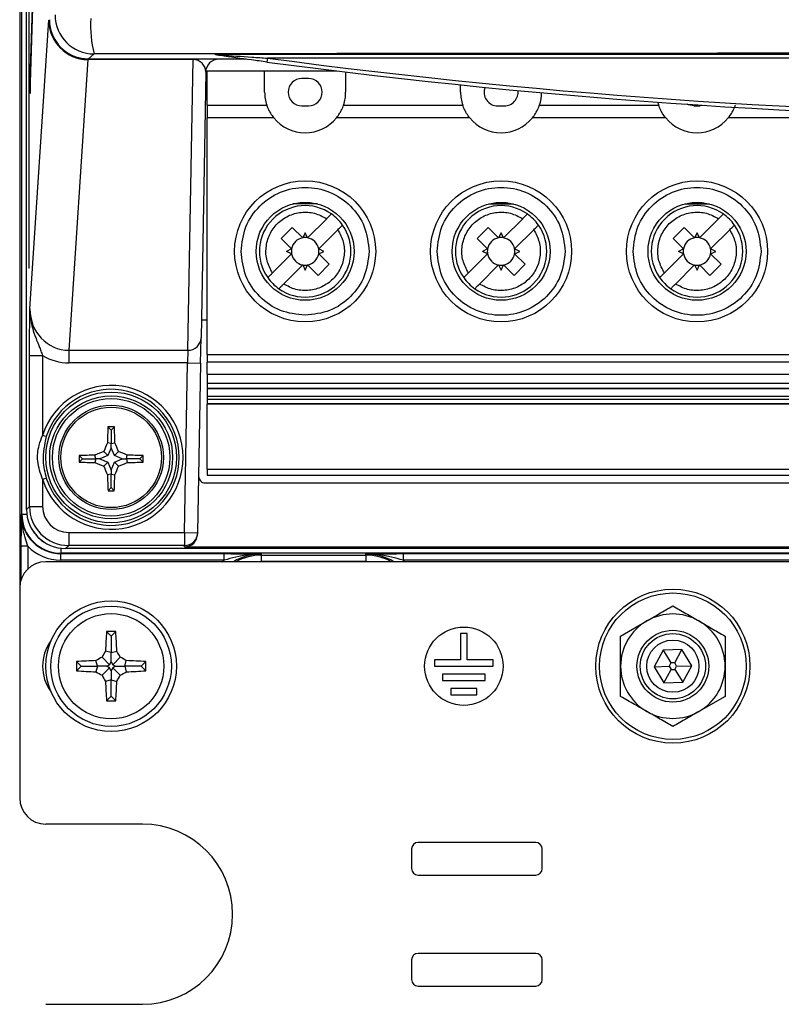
# Paper-space layout 'Blatt3' of a CAD drawing. Header units: millimetres. Extents: x 5 to 418, y 2 to 292.
# Tile 4 of 48: x 67 to 86, y 115 to 140. Entities that reach past the tile are written whole.
import ezdxf

# ---------------------------------------------------------------- set-up
doc = ezdxf.new("R2010")
doc.units = ezdxf.units.MM

psp = doc.layouts.new('Blatt3')

# ---------------------------------------------------------------- linework, layer by layer
at = {"color": 7, "linetype": 'Continuous', "lineweight": 25}
for p, q in [((66.9266, 127.5375), (66.9266, 233.1548)), ((67.0439, 127.6605), (67.0439, 232.9825)), ((67.1053, 227.1548), (67.1053, 133.8215)), ((67.1131, 133.8215), (67.1131, 227.1548)), ((66.8713, 155.8215), (66.8713, 125.6548)), ((67.5643, 152.6344), (67.1327, 138.6548)), ((67.1366, 138.2795), (67.5681, 152.2591)), ((67.1329, 132.7763), (67.6134, 140.1548)), ((67.6134, 140.1548), (67.6281, 140.1548)), ((68.773, 139.2878), (68.6279, 139.1636)), ((68.6102, 139.143), (68.1269, 131.722)), ((68.6602, 139.1548), (68.6165, 139.1548)), ((68.6165, 139.143), (68.6165, 139.1548)), ((71.2948, 139.143), (68.6165, 139.143)), ((68.6279, 139.1636), (72.5845, 139.1636)), ((68.6602, 139.1636), (68.6602, 139.1548)), ((71.6228, 139.1548), (68.6602, 139.1548)), ((71.1653, 131.722), (71.2948, 139.143)), ((71.2948, 139.143), (71.2948, 139.1548)), ((72.6484, 139.1548), (71.6228, 139.1548)), ((71.8713, 139.2817), (118.538, 139.2817)), ((71.8713, 139.2726), (71.8713, 139.2817)), ((73.1946, 139.1817), (73.1814, 139.0826)), ((117.2147, 139.1817), (73.1946, 139.1817)), ((71.6171, 138.8273), (71.4986, 132.0377)), ((71.6546, 138.8548), (73.1213, 138.8548)), ((71.6546, 137.9835), (71.6546, 138.8548)), ((73.1213, 138.3115), (73.1213, 138.8548)), ((73.1213, 138.8548), (74.9635, 138.8548)), ((75.188, 138.8275), (75.188, 138.3115)), ((67.1327, 138.6548), (67.1366, 138.2795)), ((67.1477, 138.6395), (67.1327, 138.6548)), ((74.238, 138.6615), (74.0713, 138.6615)), ((78.1213, 138.3115), (78.1213, 138.499)), ((71.6546, 137.9835), (73.1747, 137.9835)), ((71.6546, 137.9835), (71.6546, 137.6553)), ((74.0713, 137.9615), (74.238, 137.9615)), ((75.1345, 137.9835), (78.1747, 137.9835)), ((79.0713, 137.9615), (79.238, 137.9615)), ((80.1345, 137.9835), (83.1747, 137.9835)), ((84.0713, 137.9615), (84.238, 137.9615)), ((84.3371, 137.9758), (84.238, 137.9615)), ((71.6546, 131.6122), (71.6546, 137.6553)), ((73.3564, 137.6553), (71.6546, 137.6553)), ((78.3564, 137.6553), (74.9529, 137.6553)), ((83.3564, 137.6553), (79.9529, 137.6553)), ((86.6546, 137.6553), (84.9529, 137.6553)), ((74.4698, 135.4578), (73.8395, 135.4578)), ((78.8395, 135.4578), (79.4698, 135.4578)), ((83.8395, 135.4578), (84.4698, 135.4578)), ((74.2172, 134.5936), (74.706, 135.0824)), ((79.2172, 134.5936), (79.706, 135.0824)), ((84.2172, 134.5936), (84.706, 135.0824)), ((73.5418, 134.5781), (73.8246, 134.861)), ((73.8246, 134.861), (74.092, 134.5936)), ((74.9889, 134.7995), (74.5001, 134.3108)), ((78.5418, 134.5781), (78.8246, 134.861)), ((78.8246, 134.861), (79.092, 134.5936)), ((79.9889, 134.7995), (79.5001, 134.3108)), ((83.5418, 134.5781), (83.8246, 134.861)), ((83.8246, 134.861), (84.092, 134.5936)), ((84.9889, 134.7995), (84.5001, 134.3108)), ((73.8092, 134.3108), (73.5418, 134.5781)), ((74.1546, 134.7247), (74.092, 134.5936)), ((74.2172, 134.5936), (74.1546, 134.7247)), ((78.8092, 134.3108), (78.5418, 134.5781)), ((79.1546, 134.7247), (79.092, 134.5936)), ((79.2172, 134.5936), (79.1546, 134.7247)), ((83.8092, 134.3108), (83.5418, 134.5781)), ((84.1546, 134.7247), (84.092, 134.5936)), ((84.2172, 134.5936), (84.1546, 134.7247)), ((73.8092, 134.3108), (73.678, 134.2481)), ((74.6312, 134.2481), (74.5001, 134.3108)), ((78.8092, 134.3108), (78.678, 134.2481)), ((79.6312, 134.2481), (79.5001, 134.3108)), ((83.8092, 134.3108), (83.678, 134.2481)), ((84.6312, 134.2481), (84.5001, 134.3108)), ((73.8092, 134.1855), (73.3204, 133.6967)), ((73.8092, 134.1855), (73.678, 134.2481)), ((74.5001, 134.1855), (74.6312, 134.2481)), ((74.5001, 134.1855), (74.7675, 133.9182)), ((78.8092, 134.1855), (78.3204, 133.6967)), ((78.8092, 134.1855), (78.678, 134.2481)), ((79.5001, 134.1855), (79.6312, 134.2481)), ((79.5001, 134.1855), (79.7675, 133.9182)), ((83.8092, 134.1855), (83.3204, 133.6967)), ((83.8092, 134.1855), (83.678, 134.2481)), ((84.5001, 134.1855), (84.6312, 134.2481)), ((84.5001, 134.1855), (84.7675, 133.9182)), ((67.1131, 133.8215), (67.1053, 133.8215)), ((74.092, 133.9027), (73.6032, 133.4139)), ((74.092, 133.9027), (74.1546, 133.7716)), ((74.1546, 133.7716), (74.2172, 133.9027)), ((74.4846, 133.6353), (74.2172, 133.9027)), ((74.7675, 133.9182), (74.4846, 133.6353)), ((79.092, 133.9027), (78.6032, 133.4139)), ((79.092, 133.9027), (79.1546, 133.7716)), ((79.1546, 133.7716), (79.2172, 133.9027)), ((79.4846, 133.6353), (79.2172, 133.9027)), ((79.7675, 133.9182), (79.4846, 133.6353)), ((84.092, 133.9027), (83.6032, 133.4139)), ((84.092, 133.9027), (84.1546, 133.7716)), ((84.1546, 133.7716), (84.2172, 133.9027)), ((84.4846, 133.6353), (84.2172, 133.9027)), ((84.7675, 133.9182), (84.4846, 133.6353)), ((71.6546, 132.4882), (71.5064, 132.4882)), ((71.4874, 131.3946), (71.4986, 132.0377)), ((67.1213, 127.7362), (67.1213, 131.5896)), ((67.1213, 131.5896), (67.4545, 131.5896)), ((67.4545, 131.5896), (67.4545, 129.5487)), ((68.1269, 131.722), (71.1653, 131.722)), ((68.1269, 131.722), (68.1269, 131.4005)), ((71.1653, 131.722), (71.1541, 131.4005)), ((71.6546, 131.6122), (86.6546, 131.6122)), ((71.6546, 131.6122), (71.6546, 131.4153)), ((71.1541, 131.4005), (68.1269, 131.4005)), ((71.0785, 127.0697), (71.1541, 131.4005)), ((71.1541, 131.4005), (71.4874, 131.3946)), ((71.4874, 131.3946), (71.4118, 127.0638)), ((86.6546, 131.4153), (71.6546, 131.4153)), ((71.6546, 131.1101), (71.6546, 131.4153)), ((71.6546, 131.1101), (86.6546, 131.1101)), ((71.6546, 131.1101), (71.6546, 130.8845)), ((71.6546, 130.8845), (86.6546, 130.8845)), ((71.6546, 130.7533), (86.6546, 130.7533)), ((71.6546, 130.7533), (71.6546, 130.7364)), ((86.6546, 130.7364), (71.6546, 130.7364)), ((71.6546, 130.7364), (71.6546, 130.5425)), ((86.6546, 130.5425), (71.6546, 130.5425)), ((71.6546, 130.4754), (86.6546, 130.4754)), ((71.6546, 130.4754), (71.6546, 130.3653)), ((71.6546, 130.3653), (86.6546, 130.3653)), ((71.6546, 130.3653), (71.6546, 130.3536)), ((71.6546, 130.3536), (86.6546, 130.3536)), ((71.6546, 130.3536), (71.6546, 130.3504)), ((86.6546, 130.3504), (71.6546, 130.3504)), ((71.6546, 130.3504), (71.6546, 130.3428)), ((86.6546, 130.3428), (71.6546, 130.3428)), ((71.6546, 128.6903), (71.6546, 130.3428)), ((69.2046, 129.6829), (69.1217, 129.7658)), ((69.2046, 129.6829), (69.2876, 129.7658)), ((67.5498, 129.5182), (67.4545, 129.5487)), ((69.2046, 129.6829), (69.2046, 129.3436)), ((69.2046, 129.3436), (69.1092, 129.362)), ((69.2046, 129.2348), (69.1229, 129.0313)), ((69.2046, 129.3436), (69.3001, 129.362)), ((69.2046, 129.2348), (69.2046, 129.3436)), ((69.2863, 129.0313), (69.2046, 129.2348)), ((68.4713, 128.9496), (68.3899, 129.031)), ((68.8107, 128.9496), (68.7923, 129.0444)), ((69.1229, 129.0313), (68.9194, 128.9496)), ((69.1229, 129.0313), (69.0165, 129.1377)), ((69.2863, 129.0313), (69.3928, 129.1377)), ((69.4898, 128.9496), (69.2863, 129.0313)), ((69.5986, 128.9496), (69.6169, 129.0444)), ((69.938, 128.9496), (70.0194, 129.031)), ((68.4713, 128.9496), (68.3902, 128.8685)), ((68.4713, 128.9496), (68.8107, 128.9496)), ((68.8107, 128.9496), (68.7924, 128.8552)), ((68.9194, 128.9496), (68.8107, 128.9496)), ((68.9194, 128.9496), (69.1229, 128.8679)), ((69.1229, 128.8679), (69.0171, 128.762)), ((69.1229, 128.8679), (69.2046, 128.6644)), ((69.2046, 128.6644), (69.2863, 128.8679)), ((69.2863, 128.8679), (69.4898, 128.9496)), ((69.2863, 128.8679), (69.3922, 128.762)), ((69.4898, 128.9496), (69.5986, 128.9496)), ((69.5986, 128.9496), (69.6169, 128.8552)), ((69.938, 128.9496), (69.5986, 128.9496)), ((69.938, 128.9496), (70.0191, 128.8685)), ((69.2046, 128.5556), (69.1108, 128.5375)), ((69.2046, 128.6644), (69.2046, 128.5556)), ((69.2046, 128.5556), (69.2984, 128.5375)), ((69.2046, 128.2163), (69.2046, 128.5556)), ((71.6546, 128.6903), (86.6546, 128.6903)), ((71.6546, 128.6903), (71.6546, 128.5215)), ((86.6546, 128.5215), (71.6546, 128.5215)), ((67.4545, 128.4276), (67.5498, 128.4581)), ((67.4545, 128.4276), (67.4545, 127.7362)), ((71.6035, 128.336), (118.8057, 128.336)), ((69.2046, 128.2163), (69.125, 128.1366)), ((69.2046, 128.2163), (69.2842, 128.1366)), ((67.0439, 127.6605), (67.1213, 127.7362)), ((67.1213, 127.7362), (67.4545, 127.7362)), ((66.9178, 127.5287), (66.9266, 127.5375)), ((66.9266, 127.5375), (67.0515, 127.5375)), ((68.1211, 127.0697), (68.1211, 126.7364)), ((68.1211, 127.0697), (71.0785, 127.0697)), ((71.0785, 127.0697), (71.0785, 126.7364)), ((71.0785, 127.0697), (71.4118, 127.0638)), ((71.4118, 127.0638), (71.4112, 127.0289)), ((67.0787, 126.7181), (66.9121, 126.7181)), ((66.9121, 125.8844), (66.9121, 126.7181)), ((67.0787, 126.7181), (67.0787, 126.1381)), ((68.1211, 126.7364), (68.0438, 126.6606)), ((71.0785, 126.7364), (68.1211, 126.7364)), ((71.0779, 126.7014), (71.0785, 126.7364)), ((67.9265, 126.5377), (67.9176, 126.5288)), ((67.9176, 126.5288), (72.0902, 126.5288)), ((67.9176, 126.3622), (67.9176, 126.5288)), ((67.9265, 126.5377), (67.9265, 126.6675)), ((92.275, 126.5377), (67.9265, 126.5377)), ((122.3655, 126.6606), (68.0438, 126.6606)), ((71.0779, 126.7014), (119.3314, 126.7014)), ((72.0902, 126.3622), (72.0902, 126.5288)), ((73.038, 126.491), (73.038, 126.5231)), ((73.038, 126.491), (75.7046, 126.491)), ((73.038, 126.3244), (73.038, 126.491)), ((75.7046, 126.491), (75.7046, 126.5231)), ((75.7046, 126.491), (75.7046, 126.3244)), ((76.6524, 126.5288), (92.3015, 126.5288)), ((76.6524, 126.5288), (76.6524, 126.3622)), ((122.8713, 126.3215), (67.538, 126.3215)), ((72.0902, 126.3622), (67.9176, 126.3622)), ((72.0405, 126.3215), (72.0902, 126.3622)), ((73.038, 126.3244), (72.9559, 126.3215)), ((75.7046, 126.3244), (73.038, 126.3244)), ((75.7867, 126.3215), (75.7046, 126.3244)), ((92.3187, 126.3622), (76.6524, 126.3622)), ((76.6524, 126.3622), (76.7021, 126.3215)), ((66.8713, 125.6548), (66.8713, 120.2881)), ((82.2046, 124.4246), (82.8713, 124.8095)), ((69.2046, 124.4215), (69.0872, 124.5389)), ((69.2046, 124.4215), (69.3221, 124.5389)), ((78.1213, 124.4881), (78.1213, 123.8215)), ((78.288, 124.4881), (78.1213, 124.4881)), ((78.288, 123.8215), (78.288, 124.4881)), ((69.2046, 124.4215), (69.2046, 124.0044)), ((69.2046, 124.0044), (69.0615, 124.0418)), ((69.2046, 124.0044), (69.3478, 124.0418)), ((69.2046, 123.763), (69.2046, 124.0044)), ((83.2871, 124.0653), (83.057, 123.6428)), ((83.768, 124.0774), (83.2871, 124.0653)), ((83.2871, 124.0653), (83.4878, 123.7369)), ((83.584, 123.7393), (83.768, 124.0774)), ((84.0189, 123.6668), (83.768, 124.0774)), ((68.438, 123.6548), (68.3205, 123.7723)), ((68.855, 123.6548), (68.8177, 123.7979)), ((69.1658, 123.6937), (68.9721, 123.8873)), ((69.1658, 123.6937), (69.2046, 123.763)), ((69.2046, 123.763), (69.2435, 123.6937)), ((69.2435, 123.6937), (69.4371, 123.8873)), ((69.5542, 123.6548), (69.5916, 123.7979)), ((69.9713, 123.6548), (70.0887, 123.7723)), ((78.1213, 123.8215), (77.4546, 123.8215)), ((77.4546, 123.8215), (77.4546, 123.6548)), ((78.9546, 123.8215), (78.288, 123.8215)), ((78.9546, 123.6548), (78.9546, 123.8215)), ((83.4878, 123.7369), (83.4418, 123.6524)), ((83.584, 123.7393), (83.4878, 123.7369)), ((83.6342, 123.6572), (83.584, 123.7393)), ((68.438, 123.6548), (68.3205, 123.5374)), ((68.438, 123.6548), (68.855, 123.6548)), ((68.855, 123.6548), (68.8177, 123.5117)), ((69.0964, 123.6548), (68.855, 123.6548)), ((69.1658, 123.616), (68.9721, 123.4223)), ((69.0964, 123.6548), (69.1658, 123.6937)), ((69.1658, 123.616), (69.0964, 123.6548)), ((69.2046, 123.5466), (69.1658, 123.616)), ((69.2435, 123.616), (69.2046, 123.5466)), ((69.2046, 123.5466), (69.2046, 123.3052)), ((69.2435, 123.6937), (69.3128, 123.6548)), ((69.3128, 123.6548), (69.2435, 123.616)), ((69.2435, 123.616), (69.4371, 123.4223)), ((69.3128, 123.6548), (69.5542, 123.6548)), ((69.5542, 123.6548), (69.5916, 123.5117)), ((69.9713, 123.6548), (69.5542, 123.6548)), ((69.9713, 123.6548), (70.0887, 123.5374)), ((77.4546, 123.6548), (78.9546, 123.6548)), ((77.663, 123.4548), (77.663, 123.2881)), ((78.7463, 123.4548), (77.663, 123.4548)), ((78.7463, 123.2881), (78.7463, 123.4548)), ((83.057, 123.6428), (83.4418, 123.6524)), ((83.057, 123.6428), (83.3079, 123.2323)), ((83.3079, 123.2323), (83.4919, 123.5703)), ((83.4418, 123.6524), (83.4919, 123.5703)), ((83.4919, 123.5703), (83.5881, 123.5727)), ((83.5881, 123.5727), (83.6342, 123.6572)), ((83.5881, 123.5727), (83.7889, 123.2443)), ((83.6342, 123.6572), (84.0189, 123.6668)), ((83.7889, 123.2443), (84.0189, 123.6668)), ((69.2046, 123.3052), (69.0615, 123.2679)), ((69.2046, 123.3052), (69.3478, 123.2679)), ((69.2046, 122.8881), (69.2046, 123.3052)), ((77.663, 123.2881), (78.7463, 123.2881)), ((83.3079, 123.2323), (83.7889, 123.2443)), ((77.8713, 123.0881), (77.8713, 122.9215)), ((78.538, 123.0881), (77.8713, 123.0881)), ((78.538, 122.9215), (78.538, 123.0881)), ((69.2046, 122.8881), (69.0872, 122.7707)), ((69.2046, 122.8881), (69.3221, 122.7707)), ((77.8713, 122.9215), (78.538, 122.9215)), ((84.8713, 122.885), (84.2046, 122.5001)), ((70.0046, 119.6215), (67.538, 119.6215)), ((76.8713, 118.9881), (76.8713, 118.4881)), ((80.038, 119.1548), (77.038, 119.1548)), ((80.2046, 118.4881), (80.2046, 118.9881)), ((77.038, 118.3215), (80.038, 118.3215)), ((80.038, 116.3215), (77.038, 116.3215)), ((76.8713, 116.1548), (76.8713, 115.6548)), ((80.2046, 115.6548), (80.2046, 116.1548)), ((77.038, 115.4881), (80.038, 115.4881)), ((67.538, 115.0215), (70.0046, 115.0215))]:
    psp.add_line(p, q, dxfattribs=at)
at = {"color": 7, "linetype": 'Continuous', "lineweight": 25, "flags": 128}
for points in [[(84.0713, 137.9615), (83.9374, 137.9881), (83.9027, 138.0048)], [(71.6546, 130.8845), (71.6546, 130.8614), (71.6546, 130.839), (71.6546, 130.8179), (71.6546, 130.7989), (71.6546, 130.7825), (71.6546, 130.7691), (71.6546, 130.7593), (71.6546, 130.7533)], [(71.6546, 130.5425), (71.6546, 130.5425), (71.6546, 130.5404), (71.6546, 130.5349), (71.6546, 130.5262), (71.6546, 130.515), (71.6546, 130.5022), (71.6546, 130.4886), (71.6546, 130.4754)]]:
    psp.add_lwpolyline(points, dxfattribs=at)
at = {"color": 7, "linetype": 'Continuous', "lineweight": 25}
for centre, radius in [((74.1546, 134.2481), 1.8), ((79.1546, 134.2481), 1.8), ((84.1546, 134.2481), 1.8), ((74.1546, 134.2481), 1.25), ((79.1546, 134.2481), 1.25), ((84.1546, 134.2481), 1.25), ((69.2046, 128.9881), 1.6684), ((69.2046, 128.9881), 1.5684), ((69.2046, 128.9881), 1.5), ((69.2046, 128.9881), 1.3333), ((69.2046, 128.9881), 1.2833), ((83.538, 123.6548), 1.9667), ((83.538, 123.6548), 1.8704), ((69.2046, 123.6548), 1.6667), ((69.2046, 123.6548), 1.5367), ((69.2046, 123.6548), 1.3427), ((78.2046, 123.6548), 1), ((83.538, 123.6548), 0.9167), ((83.538, 123.6548), 0.8333), ((83.538, 123.6548), 0.6667)]:
    psp.add_circle(centre, radius, dxfattribs=at)
for centre, radius, start, end in [((68.7734, 140.2881), 1.0002, 180.02228, 269.97454), ((71.4128, 139.9924), 2.7322, 175.81713, 194.94369), ((68.6479, 139.144), 0.0377, 163.35477, 181.53419), ((71.9504, 138.8215), 0.3333, 90, 179), ((95.2046, 304.2878), 166.6667, 262.406757, 277.593243), ((95.2046, 304.2878), 166.5667, 262.406757, 277.593243), ((74.0713, 138.3115), 0.35, 90, 270), ((74.238, 138.3115), 0.35, 270, 90), ((74.1546, 138.3115), 1.0333, 180, 198.50322), ((74.1546, 138.3115), 1.0333, 341.49678, 360), ((79.1546, 138.3115), 1.0333, 180, 198.50322), ((79.0713, 138.3115), 0.35, 159.16423, 270), ((79.238, 138.3115), 0.35, 270, 7.08448), ((79.1546, 138.3115), 1.0333, 341.49678, 359.30955), ((84.1546, 138.3115), 1.0333, 194.23194, 198.50322), ((74.1546, 138.3115), 1.0333, 219.42278, 320.57722), ((79.1546, 138.3115), 1.0333, 219.42278, 320.57722), ((84.1546, 138.3115), 1.0333, 219.42278, 320.57722), ((74.1546, 134.2481), 1.1667, 54.87089, 215.12911), ((79.1546, 134.2481), 1.1667, 54.87089, 215.12911), ((84.1546, 134.2481), 1.1667, 54.87089, 215.12911), ((74.1546, 134.2481), 1.1667, 35.12911, 54.87089), ((79.1546, 134.2481), 1.1667, 35.12911, 54.87089), ((84.1546, 134.2481), 1.1667, 35.12911, 54.87089), ((74.1546, 134.2481), 1.1667, 234.87089, 35.12911), ((79.1546, 134.2481), 1.1667, 234.87089, 35.12911), ((84.1546, 134.2481), 1.1667, 234.87089, 35.12911), ((74.1546, 134.2481), 0.3511, 100.27225, 169.72766), ((74.1546, 134.2481), 0.3511, 79.72775, 100.27225), ((74.1546, 134.2481), 0.3511, 10.27225, 79.72775), ((79.1546, 134.2481), 0.3511, 100.27225, 169.72766), ((79.1546, 134.2481), 0.3511, 79.72775, 100.27225), ((79.1546, 134.2481), 0.3511, 10.27225, 79.72775), ((84.1546, 134.2481), 0.3511, 100.27225, 169.72766), ((84.1546, 134.2481), 0.3511, 79.72775, 100.27225), ((84.1546, 134.2481), 0.3511, 10.27225, 79.72775), ((74.1546, 134.2481), 0.3511, 169.72766, 190.27223), ((74.1546, 134.2481), 0.3511, 349.72775, 10.27225), ((79.1546, 134.2481), 0.3511, 169.72766, 190.27223), ((79.1546, 134.2481), 0.3511, 349.72775, 10.27225), ((84.1546, 134.2481), 0.3511, 169.72766, 190.27223), ((84.1546, 134.2481), 0.3511, 349.72775, 10.27225), ((74.1546, 134.2481), 0.3511, 190.27223, 259.72766), ((74.1546, 134.2481), 0.3511, 280.27225, 349.72775), ((79.1546, 134.2481), 0.3511, 190.27223, 259.72766), ((79.1546, 134.2481), 0.3511, 280.27225, 349.72775), ((84.1546, 134.2481), 0.3511, 190.27223, 259.72766), ((84.1546, 134.2481), 0.3511, 280.27225, 349.72775), ((74.1546, 134.2481), 0.3511, 259.72766, 280.27225), ((79.1546, 134.2481), 0.3511, 259.72766, 280.27225), ((84.1546, 134.2481), 0.3511, 259.72766, 280.27225), ((74.1546, 134.2481), 1.1667, 215.12911, 234.87089), ((79.1546, 134.2481), 1.1667, 215.12911, 234.87089), ((84.1546, 134.2481), 1.1667, 215.12911, 234.87089), ((71.1714, 132.0493), 0.3273, 268.92484, 357.96937), ((69.2046, 128.9881), 1.8377, 197.75916, 162.24084), ((69.2046, 128.9881), 1.7377, 197.75916, 162.24084), ((86.8208, 129.0143), 17.715, 177.56843, 178.87521), ((69.2046, 110.8444), 18.9216, 89.7489, 90.2511), ((51.5885, 129.0143), 17.715, 1.12479, 2.43157), ((86.6031, 122.0024), 18.979, 157.18378, 157.91641), ((51.8062, 122.0024), 18.979, 22.08359, 22.81622), ((87.2604, 128.9881), 18.8706, 179.86983, 180.36334), ((69.1728, 111.5414), 17.5071, 91.24536, 92.56328), ((76.1622, 111.6574), 18.8845, 112.2339, 112.9706), ((62.2471, 111.6574), 18.8845, 67.0294, 67.7661), ((69.2364, 111.5414), 17.5071, 87.43672, 88.75464), ((51.1489, 128.9881), 18.8706, 359.63666, 0.13017), ((69.173, 146.42), 17.569, 267.44611, 268.75855), ((76.1648, 146.3239), 18.9607, 247.1186, 247.85352), ((86.4676, 135.9179), 18.8607, 202.29677, 203.036), ((51.9417, 135.9179), 18.8607, 336.964, 337.70323), ((62.2445, 146.3239), 18.9607, 292.14648, 292.8814), ((69.2362, 146.42), 17.569, 271.24145, 272.55389), ((86.4609, 128.9502), 17.355, 181.36254, 182.68675), ((51.9483, 128.9502), 17.355, 357.31325, 358.63746), ((69.2046, 146.9638), 18.8273, 269.75773, 270.24227), ((71.0785, 127.0697), 0.3333, 269.99538, 358.99574), ((73.038, 125.1548), 1.3683, 90, 121.49968), ((73.038, 125.1548), 1.3362, 90, 119.17578), ((75.7046, 125.1548), 1.3683, 58.50032, 90), ((75.7046, 125.1548), 1.3362, 60.82422, 90), ((67.538, 125.6548), 0.6667, 90, 180), ((83.538, 123.6548), 1.3333, 60, 120), ((83.538, 123.6548), 1.3333, 120, 180), ((83.538, 123.6548), 1.3333, 0, 60), ((80.9437, 123.6769), 11.8878, 175.84147, 178.24104), ((69.2046, 111.6651), 12.8744, 89.47736, 90.52264), ((57.4656, 123.6769), 11.8878, 1.75896, 4.15853), ((68.538, 123.6548), 1.0833, 143.40645, 216.59355), ((79.9617, 117.6309), 12.6457, 149.53857, 150.34702), ((58.4475, 117.6309), 12.6457, 29.65298, 30.46143), ((81.1943, 123.6548), 12.8744, 179.47736, 180.52264), ((69.1826, 111.9158), 11.8878, 91.75896, 94.15853), ((75.2285, 112.8977), 12.6457, 119.65298, 120.46143), ((63.1807, 112.8977), 12.6457, 59.53857, 60.34702), ((69.2267, 111.9158), 11.8878, 85.84147, 88.24104), ((57.2149, 123.6548), 12.8744, 359.47736, 0.52264), ((69.1826, 135.3939), 11.8878, 265.84147, 268.24104), ((75.2285, 134.4119), 12.6457, 239.53857, 240.34702), ((63.1807, 134.4119), 12.6457, 299.65298, 300.46143), ((69.2267, 135.3939), 11.8878, 271.75896, 274.15853), ((83.538, 123.6548), 1.3333, 180, 240), ((83.538, 123.6548), 1.3333, 300, 0), ((79.9617, 129.6787), 12.6457, 209.65298, 210.46143), ((80.9437, 123.6328), 11.8878, 181.75896, 184.15853), ((57.4656, 123.6328), 11.8878, 355.84147, 358.24104), ((58.4475, 129.6787), 12.6457, 329.53857, 330.34702), ((69.2046, 135.6445), 12.8744, 269.47736, 270.52264), ((83.538, 123.6548), 1.3333, 240, 300), ((67.538, 120.2881), 0.6667, 180, 270), ((70.0046, 117.3215), 2.3, 270, 90), ((77.038, 118.9881), 0.1667, 90, 180), ((80.038, 118.9881), 0.1667, 0, 90), ((77.038, 118.4881), 0.1667, 180, 270), ((80.038, 118.4881), 0.1667, 270, 0), ((77.038, 116.1548), 0.1667, 90, 180), ((80.038, 116.1548), 0.1667, 0, 90), ((77.038, 115.6548), 0.1667, 180, 270), ((80.038, 115.6548), 0.1667, 270, 0)]:
    psp.add_arc(centre, radius, start, end, dxfattribs=at)
for centre, major_axis, ratio, start_param, end_param in [((68.6133, 140.1548), (-0.6909, 0.725), 0.9968079, 0.8110477, 2.3771387), ((68.6133, 140.1548), (-0.0685, 1.0096), 0.9880502, 1.5038081, 3.0698991), ((68.6283, 140.1638), (0.7599, 0.6506), 0.99964, 2.4337288, 4.0041694), ((68.6602, 140.1548), (1.0001, 0), 0.9998941, 4.4285873, 4.712389), ((68.7033, 140.4763), (0.991, 0.9569), 0.9369688, 3.9072318, 3.9119371), ((68.7033, 140.1548), (0.7555, 0.7212), 0.9168689, 3.9021193, 3.9068246), ((71.2836, 138.8215), (0.3118, 0.1245), 0.9505783, 5.9034926, 7.4574549), ((68.1332, 132.7828), (0.069, 1.0589), 0.9423953, 1.6382213, 3.2043123), ((68.1332, 132.7828), (0.0898, 1.3797), 0.9643772, 2.6750981, 3.2043123), ((71.6036, 128.5027), (0.1189, 0.1169), 0.9996901, 2.3476228, 3.9355625), ((68.1213, 127.7364), (0.7146, 0.6997), 0.9998963, 2.366844, 3.9373293), ((68.1213, 127.7364), (0.4765, 0.4666), 0.9996889, 2.366844, 3.9373293), ((67.918, 127.529), (0.7074, 0.7074), 0.999594, 2.3563468, 3.9268385), ((67.9267, 127.5378), (0.7073, 0.7073), 0.9997969, 2.3563468, 3.9268385), ((68.0441, 127.6608), (0.7147, 0.6999), 0.9996889, 2.366844, 3.9373293), ((67.9267, 127.5378), (0.5894, 0.5894), 0.9996955, 2.9491624, 3.381438), ((71.0779, 127.0347), (-0.0058, -0.3333), 0.9998476, 0.0174506, 1.5707963), ((67.918, 127.529), (0.8252, 0.8252), 0.9996955, 3.1243891, 3.9268385)]:
    psp.add_ellipse(centre, major_axis=major_axis, ratio=ratio, start_param=start_param, end_param=end_param, dxfattribs=at)
for points, knots in [([(121.6363, 139.2878), (119.4404, 139.2909), (115.0476, 139.297), (108.4426, 139.303), (101.8273, 139.3068), (95.2097, 139.308), (88.5952, 139.3068), (81.9849, 139.3031), (75.3748, 139.297), (70.9739, 139.2909), (68.773, 139.2878)], [0, 0, 0, 0, 0.1248563, 0.2497699, 0.3748561, 0.5, 0.6248563, 0.7497699, 0.8748561, 1, 1, 1, 1]), ([(71.8713, 139.2726), (71.9168, 139.2694), (72.224, 139.2477), (72.6667, 139.2171), (73.0625, 139.1906), (73.1946, 139.1817)], [0, 0, 0, 0, 0.1038888, 0.7008766, 1, 1, 1, 1]), ([(71.8713, 139.2626), (71.8713, 139.2636), (71.8713, 139.265), (71.8713, 139.2712), (71.8713, 139.2726)], [0, 0, 0, 0, 0.7749955, 1, 1, 1, 1]), ([(73.1814, 139.0826), (73.0493, 139.1003), (72.6526, 139.1535), (72.2102, 139.2147), (71.9121, 139.2568), (71.8713, 139.2626)], [0, 0, 0, 0, 0.3011103, 0.9042462, 1, 1, 1, 1]), ([(73.1747, 137.9835), (73.1779, 137.974), (73.1843, 137.955), (73.2109, 137.8878), (73.2566, 137.796), (73.3095, 137.7138), (73.3476, 137.6663), (73.3564, 137.6553)], [0, 0, 0, 0, 0.2110613, 0.422051, 0.6394266, 0.9162866, 1, 1, 1, 1]), ([(74.9529, 137.6553), (74.9814, 137.6928), (75.0186, 137.7417), (75.0655, 137.8219), (75.1, 137.891), (75.1256, 137.957), (75.1317, 137.9751), (75.1345, 137.9835)], [0, 0, 0, 0, 0.2770165, 0.3606923, 0.5839198, 0.807662, 1, 1, 1, 1]), ([(78.3564, 137.6553), (78.3278, 137.6928), (78.2907, 137.7417), (78.2437, 137.8219), (78.2093, 137.891), (78.1837, 137.957), (78.1775, 137.9751), (78.1747, 137.9835)], [0, 0, 0, 0, 0.2770165, 0.3606923, 0.5839198, 0.807662, 1, 1, 1, 1]), ([(79.9529, 137.6553), (79.9814, 137.6928), (80.0186, 137.7417), (80.0655, 137.8219), (80.1, 137.891), (80.1256, 137.957), (80.1317, 137.9751), (80.1345, 137.9835)], [0, 0, 0, 0, 0.2770165, 0.3606923, 0.5839198, 0.807662, 1, 1, 1, 1]), ([(83.3564, 137.6553), (83.3278, 137.6928), (83.2907, 137.7417), (83.2437, 137.8219), (83.2093, 137.891), (83.1837, 137.957), (83.1775, 137.9751), (83.1747, 137.9835)], [0, 0, 0, 0, 0.2770165, 0.3606923, 0.5839198, 0.807662, 1, 1, 1, 1]), ([(84.9529, 137.6553), (84.9814, 137.6928), (85.0186, 137.7417), (85.0655, 137.8219), (85.1, 137.891), (85.1256, 137.957), (85.1317, 137.9751), (85.1345, 137.9835)], [0, 0, 0, 0, 0.2770165, 0.3606923, 0.5839198, 0.807662, 1, 1, 1, 1]), ([(74.826, 135.2023), (74.8247, 135.201), (74.8221, 135.1984), (74.8019, 135.1783), (74.7722, 135.1486), (74.7384, 135.1147), (74.7155, 135.0919), (74.706, 135.0824)], [0, 0, 0, 0, 0.2103245, 0.4206057, 0.6321455, 0.8467139, 1, 1, 1, 1]), ([(79.826, 135.2023), (79.8247, 135.201), (79.8221, 135.1984), (79.8019, 135.1783), (79.7722, 135.1486), (79.7384, 135.1147), (79.7155, 135.0919), (79.706, 135.0824)], [0, 0, 0, 0, 0.2103245, 0.42060571, 0.63214554, 0.84671386, 1, 1, 1, 1]), ([(84.826, 135.2023), (84.8247, 135.201), (84.8221, 135.1984), (84.8019, 135.1783), (84.7722, 135.1486), (84.7384, 135.1147), (84.7155, 135.0919), (84.706, 135.0824)], [0, 0, 0, 0, 0.2103245, 0.4206057, 0.6321455, 0.8467139, 1, 1, 1, 1]), ([(74.9889, 134.7995), (75.0025, 134.8132), (75.0299, 134.8406), (75.0663, 134.877), (75.0933, 134.904), (75.107, 134.9176), (75.1083, 134.919), (75.1088, 134.9195)], [0, 0, 0, 0, 0.2196972, 0.4394893, 0.6567452, 0.8703493, 1, 1, 1, 1]), ([(79.9889, 134.7995), (80.0025, 134.8132), (80.0299, 134.8406), (80.0663, 134.877), (80.0933, 134.904), (80.107, 134.9176), (80.1083, 134.919), (80.1088, 134.9195)], [0, 0, 0, 0, 0.2196972, 0.4394893, 0.6567452, 0.8703493, 1, 1, 1, 1]), ([(84.9889, 134.7995), (85.0025, 134.8132), (85.0299, 134.8406), (85.0663, 134.877), (85.0933, 134.904), (85.107, 134.9176), (85.1083, 134.919), (85.1088, 134.9195)], [0, 0, 0, 0, 0.2196972, 0.4394893, 0.6567452, 0.8703493, 1, 1, 1, 1]), ([(73.2005, 133.5768), (73.2018, 133.5781), (73.2043, 133.5807), (73.2245, 133.6009), (73.2546, 133.631), (73.2886, 133.6649), (73.3113, 133.6877), (73.3204, 133.6967)], [0, 0, 0, 0, 0.210335, 0.4206268, 0.6341353, 0.8534859, 1, 1, 1, 1]), ([(78.2005, 133.5768), (78.2018, 133.5781), (78.2043, 133.5807), (78.2245, 133.6009), (78.2546, 133.631), (78.2886, 133.6649), (78.3113, 133.6877), (78.3204, 133.6967)], [0, 0, 0, 0, 0.210335, 0.4206268, 0.6341353, 0.8534859, 1, 1, 1, 1]), ([(83.2005, 133.5768), (83.2018, 133.5781), (83.2043, 133.5807), (83.2245, 133.6009), (83.2546, 133.631), (83.2886, 133.6649), (83.3113, 133.6877), (83.3204, 133.6967)], [0, 0, 0, 0, 0.21033503, 0.42062678, 0.63413527, 0.85348594, 1, 1, 1, 1]), ([(73.4833, 133.294), (73.4846, 133.2953), (73.4872, 133.2979), (73.5073, 133.318), (73.537, 133.3477), (73.5653, 133.3759), (73.5877, 133.3984), (73.5972, 133.4079), (73.6032, 133.4139)], [0, 0, 0, 0, 0.2102733, 0.4205032, 0.6319915, 0.8465075, 0.9031202, 1, 1, 1, 1]), ([(78.4833, 133.294), (78.4846, 133.2953), (78.4872, 133.2979), (78.5073, 133.318), (78.537, 133.3477), (78.5653, 133.3759), (78.5877, 133.3984), (78.5972, 133.4079), (78.6032, 133.4139)], [0, 0, 0, 0, 0.2102733, 0.4205032, 0.6319915, 0.8465075, 0.9031202, 1, 1, 1, 1]), ([(83.4833, 133.294), (83.4846, 133.2953), (83.4872, 133.2979), (83.5073, 133.318), (83.537, 133.3477), (83.5653, 133.3759), (83.5877, 133.3984), (83.5972, 133.4079), (83.6032, 133.4139)], [0, 0, 0, 0, 0.2102733, 0.4205032, 0.6319915, 0.8465075, 0.9031202, 1, 1, 1, 1]), ([(67.1213, 131.5896), (67.1215, 131.7026), (67.122, 131.9802), (67.126, 132.3428), (67.1301, 132.6047), (67.1323, 132.7402), (67.1329, 132.7756), (67.1329, 132.7763)], [0, 0, 0, 0, 0.24406583, 0.59928235, 0.8954389, 0.99769343, 1, 1, 1, 1]), ([(67.1329, 132.7763), (67.1329, 132.7751), (67.1328, 132.7492), (67.1337, 132.6987), (67.1378, 132.6324), (67.147, 132.5399), (67.1631, 132.4383), (67.1899, 132.321), (67.2182, 132.2205), (67.2511, 132.1205), (67.2938, 132.0039), (67.3335, 131.9042), (67.3679, 131.8183), (67.3896, 131.7637), (67.4118, 131.7065), (67.4336, 131.6485), (67.4476, 131.6092), (67.4545, 131.5896)], [0, 0, 0, 0, 0.0030351, 0.0635329, 0.124135, 0.1659404, 0.2916428, 0.3762197, 0.4609908, 0.5471303, 0.6333795, 0.7631355, 0.80644, 0.8545673, 0.9027656, 0.9512912, 1, 1, 1, 1]), ([(67.4545, 128.4276), (67.4022, 128.5798), (67.3047, 128.863), (67.3405, 129.258), (67.4226, 129.4673), (67.4545, 129.5487)], [0, 0, 0, 0, 0.41518269, 0.77253721, 1, 1, 1, 1]), ([(67.5498, 129.5182), (67.5042, 129.3102), (67.4265, 128.9547), (67.5136, 128.6038), (67.5498, 128.4581)], [0, 0, 0, 0, 0.58500787, 1, 1, 1, 1]), ([(66.9121, 126.7181), (66.9121, 126.7292), (66.9121, 126.7625), (66.9122, 126.8182), (66.9124, 126.8849), (66.9126, 126.9401), (66.9129, 126.985), (66.9131, 127.02), (66.9133, 127.0558), (66.9137, 127.1151), (66.9143, 127.1849), (66.915, 127.2588), (66.9155, 127.3147), (66.9162, 127.381), (66.9169, 127.4513), (66.9175, 127.5058), (66.9178, 127.5277), (66.9178, 127.5287)], [0, 0, 0, 0, 0.0374876, 0.1128184, 0.1891659, 0.2664314, 0.30518, 0.3481961, 0.3912536, 0.4344196, 0.5646122, 0.6517707, 0.7168067, 0.7818678, 0.9120943, 0.9962371, 1, 1, 1, 1]), ([(67.0787, 126.7181), (67.0548, 126.7915), (67.0002, 126.9588), (66.9411, 127.2012), (66.9201, 127.3945), (66.9178, 127.4963), (66.9178, 127.5226), (66.9178, 127.5275), (66.9178, 127.5287)], [0, 0, 0, 0, 0.27352102, 0.62328342, 0.90374056, 0.98213548, 0.99565524, 1, 1, 1, 1]), ([(72.0902, 126.5288), (72.2026, 126.5286), (72.5379, 126.5279), (72.8383, 126.5249), (73.0368, 126.5231), (73.038, 126.5231)], [0, 0, 0, 0, 0.3341125, 0.9960382, 1, 1, 1, 1]), ([(73.038, 126.5231), (73.0366, 126.5231), (72.8175, 126.5239), (72.499, 126.4803), (72.1874, 126.3903), (72.0902, 126.3622)], [0, 0, 0, 0, 0.0043902, 0.6892868, 1, 1, 1, 1]), ([(75.7046, 126.5231), (75.7058, 126.5231), (75.9042, 126.5249), (76.2047, 126.5279), (76.5399, 126.5286), (76.6524, 126.5288)], [0, 0, 0, 0, 0.0039618, 0.6658875, 1, 1, 1, 1]), ([(76.6524, 126.3622), (76.5552, 126.3903), (76.2436, 126.4803), (75.9251, 126.5239), (75.706, 126.5231), (75.7046, 126.5231)], [0, 0, 0, 0, 0.3107132, 0.9956098, 1, 1, 1, 1]), ([(82.8713, 124.8095), (82.923, 124.8394), (83.0267, 124.8992), (83.19, 124.9935), (83.3609, 125.0922), (83.4789, 125.1603), (83.538, 125.1944)], [0, 0, 0, 0, 0.2304555, 0.4617698, 0.7304616, 1, 1, 1, 1]), ([(83.538, 125.1944), (83.6472, 125.1314), (83.867, 125.0045), (84.0916, 124.8748), (84.2046, 124.8095)], [0, 0, 0, 0, 0.49696038, 1, 1, 1, 1]), ([(84.2046, 124.8095), (84.3083, 124.7496), (84.533, 124.6199), (84.7529, 124.493), (84.8713, 124.4246)], [0, 0, 0, 0, 0.461748, 1, 1, 1, 1]), ([(82.2046, 123.6548), (82.2046, 123.8545), (82.2046, 124.1138), (82.2046, 124.3665), (82.2046, 124.4246)], [0, 0, 0, 0, 0.770166, 1, 1, 1, 1]), ([(84.8713, 124.4246), (84.8713, 124.3665), (84.8713, 124.1138), (84.8713, 123.8545), (84.8713, 123.6548)], [0, 0, 0, 0, 0.229834, 1, 1, 1, 1]), ([(82.2046, 122.885), (82.2046, 122.991), (82.2046, 123.2445), (82.2046, 123.5039), (82.2046, 123.6548)], [0, 0, 0, 0, 0.4182296, 1, 1, 1, 1]), ([(84.8713, 123.6548), (84.8713, 123.5039), (84.8713, 123.2445), (84.8713, 122.991), (84.8713, 122.885)], [0, 0, 0, 0, 0.5817704, 1, 1, 1, 1]), ([(82.8713, 122.5001), (82.7676, 122.56), (82.5429, 122.6897), (82.323, 122.8167), (82.2046, 122.885)], [0, 0, 0, 0, 0.461748, 1, 1, 1, 1]), ([(83.538, 122.1152), (83.4287, 122.1783), (83.2089, 122.3052), (82.9843, 122.4349), (82.8713, 122.5001)], [0, 0, 0, 0, 0.4969604, 1, 1, 1, 1]), ([(84.2046, 122.5001), (84.1529, 122.4702), (84.0492, 122.4104), (83.8859, 122.3161), (83.715, 122.2175), (83.5971, 122.1493), (83.538, 122.1152)], [0, 0, 0, 0, 0.2304555, 0.4617698, 0.7304616, 1, 1, 1, 1])]:
    psp.add_open_spline(points, degree=3, knots=knots, dxfattribs=at)
for points in [[(72.5213, 134.2481), (72.5458, 134.4619), (72.5949, 134.8895), (72.9727, 135.4332), (73.5125, 135.7964), (74.1546, 135.924), (74.7967, 135.7964), (75.3366, 135.4332), (75.7143, 134.8895), (75.7634, 134.4619), (75.788, 134.2481)], [(77.5213, 134.2481), (77.5458, 134.4619), (77.5949, 134.8895), (77.9727, 135.4332), (78.5125, 135.7964), (79.1546, 135.924), (79.7967, 135.7964), (80.3366, 135.4332), (80.7143, 134.8895), (80.7634, 134.4619), (80.788, 134.2481)], [(82.5213, 134.2481), (82.5458, 134.4619), (82.5949, 134.8895), (82.9727, 135.4332), (83.5125, 135.7964), (84.1546, 135.924), (84.7967, 135.7964), (85.3366, 135.4332), (85.7143, 134.8895), (85.7634, 134.4619), (85.788, 134.2481)], [(73.3204, 133.6967), (73.267, 133.7982), (73.1601, 134.0012), (73.1412, 134.3514), (73.233, 134.6851), (73.4336, 134.9692), (73.7177, 135.1697), (74.0514, 135.2615), (74.4016, 135.2426), (74.6045, 135.1358), (74.706, 135.0824)], [(78.3204, 133.6967), (78.267, 133.7982), (78.1601, 134.0012), (78.1412, 134.3514), (78.233, 134.6851), (78.4336, 134.9692), (78.7177, 135.1697), (79.0514, 135.2615), (79.4016, 135.2426), (79.6045, 135.1358), (79.706, 135.0824)], [(83.3204, 133.6967), (83.267, 133.7982), (83.1601, 134.0012), (83.1412, 134.3514), (83.233, 134.6851), (83.4336, 134.9692), (83.7177, 135.1697), (84.0514, 135.2615), (84.4016, 135.2426), (84.6045, 135.1358), (84.706, 135.0824)], [(74.9889, 134.7995), (75.0423, 134.6981), (75.1491, 134.4951), (75.168, 134.1449), (75.0762, 133.8112), (74.8757, 133.5271), (74.5916, 133.3266), (74.2579, 133.2348), (73.9077, 133.2536), (73.7047, 133.3605), (73.6032, 133.4139)], [(79.9889, 134.7995), (80.0423, 134.6981), (80.1491, 134.4951), (80.168, 134.1449), (80.0762, 133.8112), (79.8757, 133.5271), (79.5916, 133.3266), (79.2579, 133.2348), (78.9077, 133.2536), (78.7047, 133.3605), (78.6032, 133.4139)], [(84.9889, 134.7995), (85.0423, 134.6981), (85.1491, 134.4951), (85.168, 134.1449), (85.0762, 133.8112), (84.8757, 133.5271), (84.5916, 133.3266), (84.2579, 133.2348), (83.9077, 133.2536), (83.7047, 133.3605), (83.6032, 133.4139)], [(74.1546, 132.6148), (73.9406, 132.6394), (73.5125, 132.6885), (72.9727, 133.0662), (72.5949, 133.6061), (72.5458, 134.0341), (72.5213, 134.2481)], [(75.788, 134.2481), (75.7634, 134.0341), (75.7143, 133.6061), (75.3366, 133.0662), (74.7967, 132.6885), (74.3687, 132.6394), (74.1546, 132.6148)], [(80.788, 134.2481), (80.7634, 134.0344), (80.7143, 133.6068), (80.3366, 133.0631), (79.7967, 132.6999), (79.1546, 132.5723), (78.5125, 132.6999), (77.9727, 133.0631), (77.5949, 133.6068), (77.5458, 134.0344), (77.5213, 134.2481)], [(85.788, 134.2481), (85.7634, 134.0344), (85.7143, 133.6068), (85.3366, 133.0631), (84.7967, 132.6999), (84.1546, 132.5723), (83.5125, 132.6999), (82.9727, 133.0631), (82.5949, 133.6068), (82.5458, 134.0344), (82.5213, 134.2481)]]:
    psp.add_open_spline(points, degree=3, dxfattribs=at)

doc.saveas('drawing.dxf')
